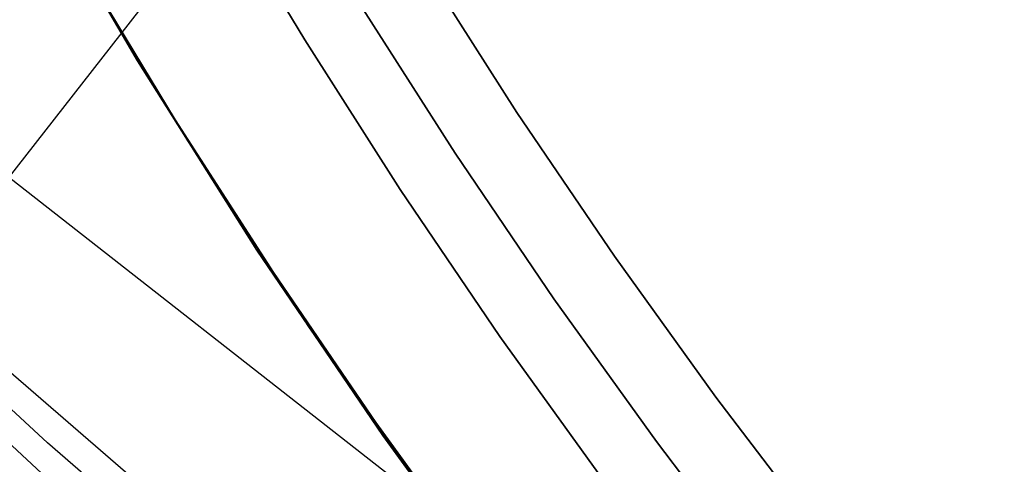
# Model space of a CAD drawing. Header units: millimetres. Extents: x -664 to 605, y -504 to 706.
# Tile 24 of 66: x -143.77 to -134.28, y -36.31 to -32.02. Entities that reach past the tile are written whole.
import ezdxf

# ---------------------------------------------------------------- set-up
doc = ezdxf.new("R2010")
doc.units = ezdxf.units.MM
doc.layers.add('1', color=7, linetype='Continuous')

# ---------------------------------------------------------------- blocks, each defined once
blk = doc.blocks.new('Bloque 05')
at = {"layer": '1', "color": 29, "true_color": 0x4d342b}
for p, q in [((48.5182, -43.5815, 623.8214), (50.893, -41.9511, 623.2912)), ((47.9912, -44.251, 619.4028), (50.3661, -42.6205, 618.8726)), ((47.9912, -44.251, 619.4028), (50.3661, -42.6205, 618.8726)), ((49.0451, -42.9121, 628.2401), (46.6145, -44.4601, 628.7645)), ((49.0451, -42.9121, 628.2401), (46.6145, -44.4601, 628.7645)), ((46.0876, -45.1295, 624.3458), (48.5182, -43.5815, 623.8214))]:
    blk.add_line(p, q, dxfattribs=at)
blk = doc.blocks.new('Bloque 06')
at = {"layer": '1', "color": 29, "true_color": 0x4d342b}
for p, q in [((54.261, -49.8794, 613.8297), (42.9145, -29.9786, 613.8297)), ((66.8198, -31.0897, 613.8297), (34.5783, -49.4723, 613.8297))]:
    blk.add_line(p, q, dxfattribs=at)
blk = doc.blocks.new('Bloque 07')
at = {"layer": '1', "color": 35, "true_color": 0xb87333}
for p, q in [((49.538, -38.1252, 528.4648), (48.1926, -39.8124, 528.4648)), ((48.1926, -39.8124, 528.4648), (49.538, -38.1252, 528.4648)), ((49.538, -38.1252, 536.6609), (48.1926, -39.8124, 536.6609)), ((49.538, -38.1252, 532.5628), (48.1926, -39.8124, 532.5628)), ((48.1926, -39.8124, 536.6609), (49.538, -38.1252, 536.6609)), ((45.5978, -38.5097, 528.4648), (44.5017, -39.7753, 528.4648)), ((44.5017, -39.7753, 528.4648), (45.5978, -38.5097, 528.4648)), ((44.5017, -39.7753, 528.4648), (43.3711, -41.01, 528.4648)), ((43.3711, -41.01, 528.4648), (44.5017, -39.7753, 528.4648)), ((48.1926, -39.8124, 528.4648), (46.7897, -41.4521, 528.4648)), ((46.7897, -41.4521, 528.4648), (48.1926, -39.8124, 528.4648)), ((48.1926, -39.8124, 536.6609), (46.7897, -41.4521, 536.6609)), ((48.1926, -39.8124, 532.5628), (46.7897, -41.4521, 532.5628)), ((46.7897, -41.4521, 536.6609), (48.1926, -39.8124, 536.6609)), ((43.3711, -41.01, 528.4648), (42.2068, -42.2126, 528.4648)), ((42.2068, -42.2126, 528.4648), (43.3711, -41.01, 528.4648)), ((46.7897, -41.4521, 528.4648), (45.3311, -43.0424, 528.4648)), ((45.3311, -43.0424, 528.4648), (46.7897, -41.4521, 528.4648)), ((46.7897, -41.4521, 536.6609), (45.3311, -43.0424, 536.6609)), ((46.7897, -41.4521, 532.5628), (45.3311, -43.0424, 532.5628)), ((45.3311, -43.0424, 536.6609), (46.7897, -41.4521, 536.6609)), ((42.2068, -42.2126, 528.4648), (41.0095, -43.382, 528.4648)), ((41.0095, -43.382, 528.4648), (42.2068, -42.2126, 528.4648)), ((45.3311, -43.0424, 528.4648), (43.8184, -44.5814, 528.4648)), ((43.8184, -44.5814, 528.4648), (45.3311, -43.0424, 528.4648)), ((45.3311, -43.0424, 536.6609), (43.8184, -44.5814, 536.6609)), ((45.3311, -43.0424, 532.5628), (43.8184, -44.5814, 532.5628)), ((43.8184, -44.5814, 536.6609), (45.3311, -43.0424, 536.6609))]:
    blk.add_line(p, q, dxfattribs=at)
blk = doc.blocks.new('Bloque 08')
at = {"layer": '1', "color": 250, "true_color": 0x111111}
for p, q in [((47.7122, -38.0545, 518.1789), (46.6273, -39.3792, 518.1789)), ((46.6273, -39.3792, 518.1789), (47.7122, -38.0545, 518.1789)), ((45.034, -40.2511, 519.5384), (46.1432, -38.9703, 519.5384)), ((46.1432, -38.9703, 519.5384), (45.034, -40.2511, 519.5384)), ((46.6273, -39.3792, 518.1789), (45.5065, -40.6734, 518.1789)), ((45.5065, -40.6734, 518.1789), (46.6273, -39.3792, 518.1789)), ((43.8899, -41.5005, 519.5384), (45.034, -40.2511, 519.5384)), ((45.034, -40.2511, 519.5384), (43.8899, -41.5005, 519.5384)), ((45.5065, -40.6734, 518.1789), (44.3504, -41.9359, 518.1789)), ((44.3504, -41.9359, 518.1789), (45.5065, -40.6734, 518.1789)), ((42.7117, -42.7175, 519.5384), (43.8899, -41.5005, 519.5384)), ((43.8899, -41.5005, 519.5384), (42.7117, -42.7175, 519.5384)), ((44.3504, -41.9359, 518.1789), (43.1598, -43.1657, 518.1789)), ((43.1598, -43.1657, 518.1789), (44.3504, -41.9359, 518.1789)), ((41.5, -43.9009, 519.5384), (42.7117, -42.7175, 519.5384)), ((42.7117, -42.7175, 519.5384), (41.5, -43.9009, 519.5384))]:
    blk.add_line(p, q, dxfattribs=at)
blk = doc.blocks.new('Bloque 11')
at = {"layer": '1', "color": 250, "true_color": 0x111111}
for p, q in [((47.5995, -40.5066, 55), (48.9642, -38.8459, 55)), ((47.5995, -40.5066, 54), (48.9642, -38.8459, 54)), ((48.866, -38.9693, 55), (47.7528, -40.322, 55)), ((48.866, -38.9693, 54), (47.7528, -40.322, 54)), ((47.7528, -40.322, 55), (48.866, -38.9693, 55)), ((47.7528, -40.322, 54), (48.866, -38.9693, 54)), ((47.7528, -40.322, 55), (46.6015, -41.6423, 55)), ((47.7528, -40.322, 54), (46.6015, -41.6423, 54)), ((46.6015, -41.6423, 55), (47.7528, -40.322, 55)), ((46.6015, -41.6423, 54), (47.7528, -40.322, 54)), ((46.1785, -42.1194, 55), (47.5995, -40.5066, 55)), ((46.1785, -42.1194, 54), (47.5995, -40.5066, 54)), ((46.6015, -41.6423, 55), (45.4132, -42.9296, 55)), ((46.6015, -41.6423, 54), (45.4132, -42.9296, 54)), ((45.4132, -42.9296, 55), (46.6015, -41.6423, 55)), ((45.4132, -42.9296, 54), (46.6015, -41.6423, 54)), ((44.7028, -43.6825, 55), (46.1785, -42.1194, 55)), ((44.7028, -43.6825, 54), (46.1785, -42.1194, 54)), ((45.4132, -42.9296, 55), (44.189, -44.183, 55)), ((45.4132, -42.9296, 54), (44.189, -44.183, 54)), ((44.189, -44.183, 55), (45.4132, -42.9296, 55)), ((44.189, -44.183, 54), (45.4132, -42.9296, 54))]:
    blk.add_line(p, q, dxfattribs=at)
blk = doc.blocks.new('33451_ 33451WP_ - FAN-464261-_3D_')
at = {"layer": '1', "color": 250, "true_color": 0x111111}
for name in ['Bloque 08', 'Bloque 11']:
    blk.add_blockref(name, (0, 0), dxfattribs=at)
at = {"layer": '1', "color": 35, "true_color": 0xb87333}
blk.add_blockref('Bloque 07', (0, 0), dxfattribs=at)
at = {"layer": '1', "color": 29, "true_color": 0x4d342b}
for name in ['Bloque 06', 'Bloque 05']:
    blk.add_blockref(name, (0, 0), dxfattribs=at)
blk = doc.blocks.new('Product')
at = {"layer": '1'}
blk.add_blockref('33451_ 33451WP_ - FAN-464261-_3D_', (0, 0), dxfattribs=at)

msp = doc.modelspace()

# ---------------------------------------------------------------- block references
at = {"layer": '1', "extrusion": (0, 0, -1), "rotation": 8.321257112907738}
msp.add_blockref('Product', (89.1881, 0, -639.2), dxfattribs=at)

doc.saveas('drawing.dxf')
